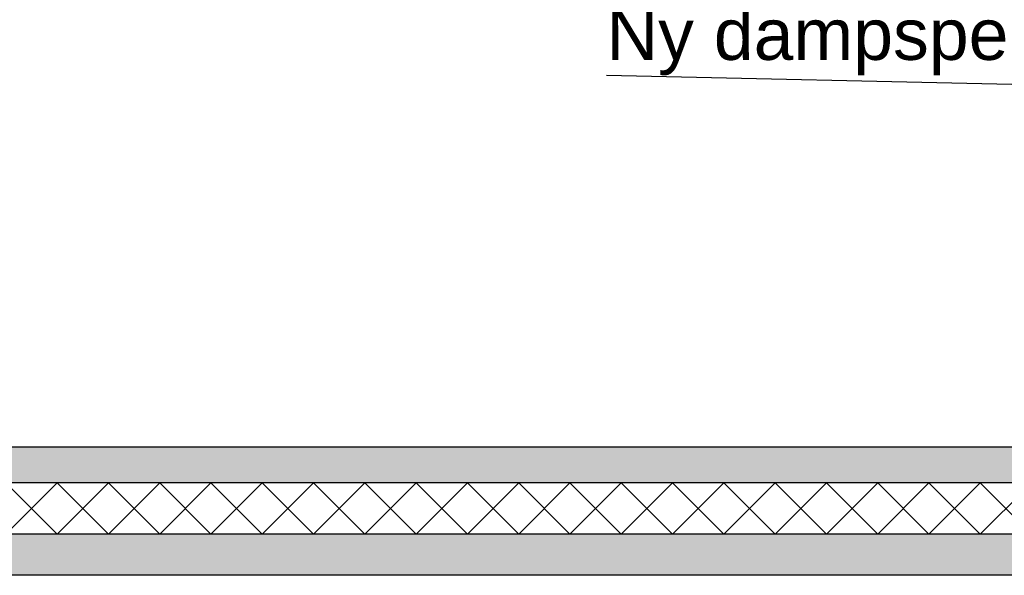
# Model space of a CAD drawing. Header units: millimetres. Extents: x -82116 to -58044, y -2070 to 12890.
# Tile 48 of 65: x -63573 to -61653, y 3570 to 4653. Entities that reach past the tile are written whole.
import ezdxf

# ---------------------------------------------------------------- set-up
doc = ezdxf.new("R2010")
doc.units = ezdxf.units.MM
doc.header["$LTSCALE"] = 0.5
doc.header["$MEASUREMENT"] = 0
doc.linetypes.add('PLINE', pattern=[0])
for name, color, linetype in [('252- Gulv på grunn_ bunnplate', 7, 'Continuous'), ('252- Gulv på grunn_ bunnplate (Skravur)', 7, 'Continuous'), ('832- Tekst bygning(Nye konstruksjoner)', 7, 'Continuous')]:
    doc.layers.add(name, color=color, linetype=linetype)
doc.styles.add('GENERATED_STYLE_3', font='arial.ttf')
doc.dimstyles.new('GENERATED_STYLE__2', dxfattribs={"dimtxt": 0.18, "dimasz": 182.4, "dimexe": 0.18, "dimexo": 0.0625, "dimgap": 0, "dimtad": 0, "dimtih": 1, "dimtoh": 1, "dimdec": 4, "dimzin": 0, "dimdsep": 46, "dimcen": 0.09, "dimadec": 0, "dimazin": 0, "dimtfac": 1, "dimtdec": 4, "dimtmove": 0, "dimatfit": 3, "dimldrblk": 'ARROWHEAD_5', "dimfxl": 1, "dimtolj": 1, "dimtzin": 0, "dimarcsym": 0})
pattern_1 = [(0, (0, 0), (0, 311.7692), [30, -150]), (0, (90, 155.9), (0, 311.7692), [30, -150]), (60, (0, 0), (-270, 155.8846), [30, -150]), (60, (180, 0), (-270, 155.8846), [30, -150]), (120, (30, 0), (270, 155.8846), [30, -150]), (120, (210, 0), (270, 155.8846), [30, -150]), (0, (0, 30), (0, 60.000002), [0, -60, 0, -90.000004]), (45, (30, 30), (-42.42641, 42.42641), [0, -45, 0, -75.000003])]

# ---------------------------------------------------------------- blocks, each defined once
blk = doc.blocks.new('*X8')
at = {"layer": '252- Gulv på grunn_ bunnplate (Skravur)', "linetype": 'PLINE'}
for p, q in [((-63600, 3650), (-63500, 3750)), ((-63500, 3650), (-63600, 3750)), ((-63500, 3650), (-63400, 3750)), ((-63400, 3650), (-63500, 3750)), ((-63400, 3650), (-63300, 3750)), ((-63300, 3650), (-63400, 3750)), ((-63300, 3650), (-63200, 3750)), ((-63200, 3650), (-63300, 3750)), ((-63200, 3650), (-63100, 3750)), ((-63100, 3650), (-63200, 3750)), ((-63100, 3650), (-63000, 3750)), ((-63000, 3650), (-63100, 3750)), ((-63000, 3650), (-62900, 3750)), ((-62900, 3650), (-63000, 3750)), ((-62900, 3650), (-62800, 3750)), ((-62800, 3650), (-62900, 3750)), ((-62800, 3650), (-62700, 3750)), ((-62700, 3650), (-62800, 3750)), ((-62700, 3650), (-62600, 3750)), ((-62600, 3650), (-62700, 3750)), ((-62600, 3650), (-62500, 3750)), ((-62500, 3650), (-62600, 3750)), ((-62500, 3650), (-62400, 3750)), ((-62400, 3650), (-62500, 3750)), ((-62400, 3650), (-62300, 3750)), ((-62300, 3650), (-62400, 3750)), ((-62300, 3650), (-62200, 3750)), ((-62200, 3650), (-62300, 3750)), ((-62200, 3650), (-62100, 3750)), ((-62100, 3650), (-62200, 3750)), ((-62100, 3650), (-62000, 3750)), ((-62000, 3650), (-62100, 3750)), ((-62000, 3650), (-61900, 3750)), ((-61900, 3650), (-62000, 3750)), ((-61900, 3650), (-61800, 3750)), ((-61800, 3650), (-61900, 3750)), ((-61800, 3650), (-61700, 3750)), ((-61700, 3650), (-61800, 3750)), ((-61700, 3650), (-61600, 3750)), ((-61600, 3650), (-61700, 3750))]:
    blk.add_line(p, q, dxfattribs=at)
blk = doc.blocks.new('ARROWHEAD_5')
at = {"linetype": 'Continuous'}
blk.add_hatch(color=256, dxfattribs=at).paths.add_polyline_path([(-1, 0.2679), (0, 0), (-1, -0.2679)])
blk.add_line((0, 0), (-1, 0), dxfattribs=at)

msp = doc.modelspace()

# ---------------------------------------------------------------- hatches: boundary and pattern name
at = {"layer": '252- Gulv på grunn_ bunnplate (Skravur)', "linetype": 'Continuous'}
h = msp.add_hatch(dxfattribs=at)
h.set_pattern_fill('Betong_strukturell', color=256, style=0, pattern_type=2)
h.set_pattern_definition(pattern_1)
h.paths.add_polyline_path([(-60337.7, 3820), (-76238.2, 3820), (-76238.2, 3750), (-60337.7, 3750)])
h = msp.add_hatch(dxfattribs=at)
h.set_pattern_fill('Betong_strukturell', color=256, style=0, pattern_type=2)
h.set_pattern_definition(pattern_1)
h.paths.add_polyline_path([(-76368.2, 3570), (-60303.2, 3570), (-60303.2, 3650), (-76368.2, 3650)])

# ---------------------------------------------------------------- linework, layer by layer
at = {"layer": '252- Gulv på grunn_ bunnplate', "linetype": 'PLINE'}
for p, q in [((-60435.7, 3820), (-65073.2, 3820)), ((-60337.7, 3750), (-76238.2, 3750)), ((-60323.2, 3650), (-76248.2, 3650)), ((-60303.2, 3570), (-76368.2, 3570))]:
    msp.add_line(p, q, dxfattribs=at)

# ---------------------------------------------------------------- block references
at = {"layer": '252- Gulv på grunn_ bunnplate'}
msp.add_blockref('*X8', (0, 0), dxfattribs=at)

# ---------------------------------------------------------------- texts
at = {"layer": '832- Tekst bygning(Nye konstruksjoner)', "linetype": 'Continuous', "insert": (-62429.1, 4544.8), "char_height": 100, "attachment_point": 7, "style": 'GENERATED_STYLE_3'}
msp.add_mtext('\\A1;{\\pql;\\fArial|b0|i0|c0|p0;\\W1.000000;Ny dampsperre og isolering}', dxfattribs=at)

# ---------------------------------------------------------------- leaders
at = {"layer": '832- Tekst bygning(Nye konstruksjoner)', "linetype": 'PLINE', "annotation_type": 0, "has_hookline": 1, "hookline_direction": 1, "text_width": 1686.7}
msp.add_leader([(-60373.2, 4499.3), (-62429.1, 4544.8)], dimstyle='GENERATED_STYLE__2', dxfattribs=at)

doc.saveas('drawing.dxf')
